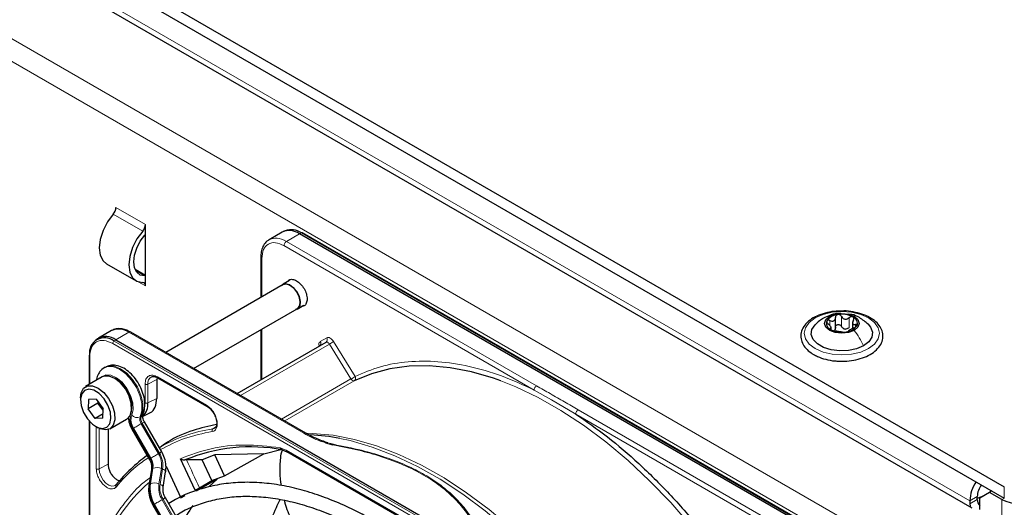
# Paper-space layout 'Blatt4' of a CAD drawing. Header units: millimetres. Extents: x 5 to 418, y 2 to 292.
# Tile 74 of 111: x 124 to 148, y 218 to 229. Entities that reach past the tile are written whole.
import ezdxf

# ---------------------------------------------------------------- set-up
doc = ezdxf.new("R2010")
doc.units = ezdxf.units.MM

psp = doc.layouts.new('Blatt4')

# ---------------------------------------------------------------- linework, layer by layer
at = {"color": 7, "linetype": 'Continuous', "lineweight": 25}
for p, q in [((90.097, 251.34), (147.844, 218.003)), ((90.097, 251.068), (147.844, 217.731)), ((90.757, 250.006), (147.066, 217.499)), ((127.279, 224.046), (127.279, 224.282)), ((127.279, 223.048), (127.279, 224.046)), ((130.552, 224.1), (130.238, 223.919)), ((130.624, 224.134), (130.579, 224.113)), ((143.944, 216.568), (130.969, 224.059)), ((144.009, 216.589), (131.034, 224.08)), ((126.346, 223.344), (127.053, 222.935)), ((130.042, 223.503), (130.042, 222.534)), ((127.279, 223.061), (127.031, 223.204)), ((127.279, 222.812), (127.279, 223.048)), ((130.577, 222.843), (127.766, 221.22)), ((130.726, 222.938), (130.573, 222.85)), ((130.915, 222.258), (131.068, 222.347)), ((128.432, 220.835), (130.91, 222.265)), ((143.802, 221.793), (143.802, 222.056)), ((144.211, 221.952), (144.211, 221.789)), ((126.467, 221.742), (126.154, 221.561)), ((131.115, 219.286), (126.926, 221.705)), ((130.042, 221.764), (130.042, 220.562)), ((143.698, 221.758), (143.698, 221.832)), ((126.129, 221.545), (126.089, 221.515)), ((126.571, 221.52), (139.546, 214.029)), ((129.473, 220.234), (131.602, 221.463)), ((125.93, 221.134), (125.93, 220.449)), ((126.315, 220.863), (126.291, 220.85)), ((126.245, 220.631), (125.844, 220.399)), ((127.56, 220.615), (127.551, 220.567)), ((127.551, 220.567), (127.551, 220.118)), ((127.578, 220.607), (128.752, 219.929)), ((125.723, 220.132), (125.723, 220.078)), ((125.917, 220.094), (125.907, 219.865)), ((126.142, 220.001), (125.907, 219.865)), ((126.099, 220.096), (125.917, 220.094)), ((126.099, 220.096), (126.27, 219.869)), ((126.142, 220.001), (126.144, 220.036)), ((126.167, 220.006), (126.142, 220.001)), ((126.269, 219.833), (126.142, 220.001)), ((126.078, 219.638), (125.907, 219.865)), ((126.265, 219.745), (126.078, 219.638)), ((126.26, 219.64), (126.27, 219.869)), ((127.211, 219.686), (127.383, 219.771)), ((125.93, 219.578), (125.93, 214.083)), ((126.26, 219.64), (126.078, 219.638)), ((126.427, 219.389), (126.828, 219.62)), ((127.669, 218.837), (127.255, 219.554)), ((126.089, 219.445), (126.136, 219.418)), ((126.384, 219.37), (126.384, 218.538)), ((126.955, 219.381), (127.369, 218.664)), ((128.937, 219.405), (128.895, 219.389)), ((131.592, 219.056), (131.766, 219.003)), ((131.682, 219.044), (131.778, 219.017)), ((127.611, 218.946), (127.607, 218.944)), ((130.111, 218.793), (128.937, 218.764)), ((129.169, 218.264), (130.111, 218.793)), ((130.111, 218.793), (130.517, 218.893)), ((130.533, 218.894), (130.667, 218.841)), ((130.666, 218.842), (135.335, 216.146)), ((128.468, 217.922), (128.116, 218.673)), ((128.258, 218.644), (128.225, 218.642)), ((128.637, 218.649), (128.258, 218.644)), ((128.937, 218.764), (128.637, 218.649)), ((128.87, 218.148), (128.637, 218.649)), ((129.169, 218.264), (128.937, 218.764)), ((127.421, 218.409), (127.361, 218.039)), ((127.702, 217.99), (127.762, 218.36)), ((127.772, 218.493), (128.124, 217.734)), ((128.997, 218.182), (128.493, 217.899)), ((128.57, 217.975), (128.87, 218.148)), ((128.808, 218.01), (128.997, 218.182)), ((128.87, 218.148), (129.169, 218.264)), ((147.49, 217.867), (147.255, 217.731)), ((147.549, 217.901), (147.49, 217.867)), ((147.785, 217.697), (147.49, 217.867)), ((131.752, 210.813), (127.755, 217.735)), ((128.124, 217.734), (128.23, 217.792)), ((147.019, 217.663), (147.019, 217.595)), ((147.196, 217.697), (147.196, 217.765)), ((147.255, 217.459), (147.255, 217.731)), ((127.455, 217.562), (131.451, 210.64))]:
    psp.add_line(p, q, dxfattribs=at)
at = {"color": 7, "linetype": 'Continuous', "lineweight": 18}
for p, q in [((147.019, 217.663), (90.804, 250.115)), ((89.095, 248.924), (145.192, 216.54)), ((88.859, 248.516), (144.957, 216.132)), ((127.279, 224.282), (126.572, 224.69)), ((127.212, 224.121), (126.505, 224.529)), ((130.655, 223.878), (130.969, 224.059)), ((130.969, 224.059), (131.012, 224.079)), ((131.012, 224.079), (143.987, 216.589)), ((136.586, 220.318), (130.596, 223.776)), ((136.644, 220.42), (130.655, 223.878)), ((130.066, 223.469), (130.066, 222.548)), ((127.264, 223.049), (127.045, 223.175)), ((127.108, 222.911), (127.279, 222.812)), ((143.667, 221.863), (143.667, 221.98)), ((143.943, 221.841), (143.943, 222.08)), ((144.128, 221.813), (144.128, 222.051)), ((144.28, 221.823), (144.28, 221.885)), ((126.571, 221.52), (126.884, 221.7)), ((126.884, 221.7), (131.073, 219.282)), ((130.066, 221.778), (130.066, 220.576)), ((143.679, 221.77), (143.679, 221.792)), ((139.471, 213.94), (126.495, 221.431)), ((126.527, 221.49), (126.571, 221.52)), ((139.503, 214), (126.527, 221.49)), ((129.552, 220.188), (131.683, 221.419)), ((131.465, 221.48), (131.62, 221.569)), ((132.2, 220.583), (131.683, 221.419)), ((131.782, 221.48), (132.299, 220.644)), ((125.945, 221.113), (125.945, 220.457)), ((127.269, 220.009), (127.269, 220.458)), ((127.551, 220.567), (127.338, 220.457)), ((127.338, 220.008), (127.338, 220.457)), ((127.568, 220.63), (128.742, 219.952)), ((132.2, 220.583), (130.535, 219.621)), ((132.28, 220.537), (130.614, 219.576)), ((136.586, 220.318), (137.005, 220.085)), ((127.551, 220.118), (127.338, 220.008)), ((137.005, 220.085), (137.583, 219.743)), ((143.572, 216.285), (137.583, 219.743)), ((143.631, 216.387), (137.641, 219.844)), ((125.945, 219.562), (125.945, 214.237)), ((127.175, 219.687), (127.152, 219.674)), ((127.2, 219.522), (127.176, 219.509)), ((127.59, 218.792), (127.176, 219.509)), ((127.2, 219.522), (127.614, 218.806)), ((126.102, 218.428), (126.102, 219.456)), ((126.171, 218.427), (126.171, 219.399)), ((127.392, 218.678), (126.979, 219.395)), ((126.995, 219.404), (127.409, 218.687)), ((128.895, 219.389), (128.961, 219.433)), ((130.506, 218.935), (130.649, 218.88)), ((130.649, 218.88), (135.317, 216.185)), ((127.409, 218.687), (127.392, 218.678)), ((126.171, 218.427), (126.384, 218.538)), ((127.381, 218.064), (127.441, 218.434)), ((127.458, 218.444), (127.398, 218.073)), ((127.441, 218.434), (127.458, 218.444)), ((127.601, 218.068), (127.661, 218.438)), ((127.689, 218.427), (127.629, 218.057)), ((127.398, 218.073), (127.381, 218.064)), ((147.844, 217.731), (147.844, 218.003)), ((131.673, 210.768), (127.677, 217.69)), ((127.7, 217.704), (131.697, 210.781)), ((147.196, 217.765), (147.019, 217.663)), ((147.196, 217.697), (147.019, 217.595)), ((147.844, 217.731), (147.785, 217.697)), ((147.785, 192.18), (147.785, 217.697)), ((127.479, 217.576), (127.495, 217.585)), ((131.475, 210.654), (127.479, 217.576)), ((127.495, 217.585), (131.492, 210.663))]:
    psp.add_line(p, q, dxfattribs=at)
at = {"color": 7, "linetype": 'Continuous', "lineweight": 25, "flags": 128}
for points in [[(126.505, 224.529), (126.369, 224.345), (126.263, 224.138), (126.196, 223.926), (126.173, 223.725), (126.196, 223.55), (126.263, 223.416), (126.346, 223.344)], [(127.212, 224.121), (127.076, 223.937), (126.97, 223.73), (126.903, 223.518), (126.88, 223.317), (126.903, 223.142), (126.97, 223.007), (127.076, 222.923), (127.212, 222.896)], [(127.264, 223.049), (127.155, 223.07), (127.07, 223.137), (127.016, 223.245), (126.998, 223.385), (127.016, 223.546), (127.07, 223.716), (127.155, 223.881), (127.264, 224.028)], [(130.54, 222.821), (130.56, 222.841), (130.634, 222.866)], [(130.577, 222.843), (130.637, 222.858), (130.725, 222.836), (130.816, 222.771), (130.897, 222.673), (130.954, 222.557), (130.979, 222.44), (130.968, 222.341), (130.923, 222.274), (130.91, 222.265)], [(130.634, 222.866), (130.725, 222.843), (130.818, 222.776), (130.901, 222.676), (130.959, 222.557), (130.985, 222.437), (130.974, 222.335), (130.928, 222.267), (130.873, 222.244)], [(143.663, 222.083), (143.797, 222.135), (143.955, 222.153), (144.113, 222.135), (144.247, 222.083), (144.336, 222.006), (144.367, 221.915), (144.336, 221.824), (144.247, 221.747)], [(144.473, 221.378), (144.306, 221.305), (144.111, 221.263), (143.903, 221.255), (143.699, 221.28), (143.515, 221.338), (143.368, 221.423), (143.268, 221.529), (143.223, 221.647), (143.238, 221.767), (143.311, 221.88), (143.316, 221.885)], [(144.247, 221.747), (144.113, 221.695), (143.955, 221.677), (143.797, 221.695), (143.663, 221.747), (143.574, 221.824), (143.542, 221.915), (143.574, 222.006), (143.663, 222.083)], [(144.585, 221.894), (144.642, 221.825), (144.686, 221.707), (144.671, 221.587), (144.598, 221.474), (144.473, 221.378)], [(135.786, 220.536), (135.611, 220.598), (135.085, 220.751), (134.571, 220.85), (134.071, 220.896), (133.59, 220.887), (133.129, 220.824), (132.691, 220.708), (132.28, 220.537)], [(126.828, 219.62), (126.833, 219.623), (126.91, 219.708), (126.947, 219.838), (126.939, 219.999), (126.887, 220.174), (126.798, 220.343), (126.68, 220.489), (126.546, 220.596), (126.412, 220.651), (126.291, 220.65), (126.245, 220.631)], [(125.723, 220.132), (125.738, 220.251), (125.796, 220.36), (125.89, 220.419), (126.011, 220.42), (126.146, 220.364), (126.279, 220.258), (126.397, 220.112), (126.486, 219.942), (126.538, 219.768), (126.546, 219.606), (126.509, 219.476), (126.432, 219.392), (126.323, 219.362), (126.323, 219.362)], [(126.255, 219.395), (126.356, 219.425), (126.425, 219.508), (126.453, 219.634), (126.438, 219.789), (126.38, 219.952), (126.287, 220.106), (126.171, 220.231), (126.044, 220.311), (125.923, 220.338), (125.821, 220.309), (125.752, 220.226), (125.724, 220.099), (125.739, 219.945), (125.797, 219.781), (125.89, 219.628), (126.007, 219.503), (126.133, 219.422), (126.255, 219.395)], [(126.323, 219.362), (126.194, 219.389), (126.136, 219.418)], [(131.933, 219.16), (131.668, 219.205), (131.234, 219.248)], [(147.196, 217.728), (147.306, 217.768), (147.34, 217.78)], [(147.315, 217.766), (147.278, 217.753), (147.196, 217.723)], [(147.019, 217.595), (147.028, 217.537), (147.035, 217.518)]]:
    psp.add_lwpolyline(points, dxfattribs=at)
at = {"color": 7, "linetype": 'Continuous', "lineweight": 18, "flags": 128}
for points in [[(143.318, 222.044), (143.505, 222.127), (143.722, 222.179), (143.955, 222.196), (144.188, 222.179), (144.405, 222.127), (144.591, 222.044), (144.734, 221.937), (144.824, 221.811), (144.855, 221.677), (144.824, 221.542), (144.734, 221.417), (144.591, 221.31), (144.405, 221.227), (144.188, 221.175), (143.955, 221.157), (143.722, 221.175), (143.505, 221.227), (143.318, 221.31), (143.175, 221.417), (143.086, 221.542), (143.055, 221.677), (143.086, 221.811), (143.175, 221.937), (143.318, 222.044)], [(131.683, 221.419), (131.674, 221.431), (131.664, 221.443), (131.654, 221.452), (131.642, 221.46), (131.631, 221.464), (131.621, 221.467), (131.611, 221.466), (131.602, 221.463)], [(126.198, 220.604), (126.228, 220.636), (126.328, 220.683), (126.452, 220.675), (126.586, 220.613), (126.718, 220.502), (126.834, 220.355), (126.922, 220.185), (126.973, 220.011), (126.982, 219.85), (126.949, 219.718)], [(127.152, 219.674), (127.192, 219.818), (127.19, 219.993), (127.146, 220.185), (127.063, 220.378), (126.948, 220.556), (126.81, 220.706), (126.661, 220.815), (126.512, 220.875), (126.376, 220.88), (126.291, 220.85)], [(126.315, 220.863), (126.4, 220.894), (126.536, 220.889), (126.685, 220.829), (126.834, 220.72), (126.971, 220.57), (127.086, 220.391), (127.169, 220.198), (127.214, 220.007), (127.216, 219.832), (127.175, 219.687)], [(132.28, 220.537), (132.271, 220.535), (132.262, 220.535), (132.251, 220.537), (132.24, 220.542), (132.229, 220.549), (132.219, 220.559), (132.209, 220.57), (132.2, 220.583)], [(141.67, 215.223), (141.251, 215.863), (140.808, 216.478), (140.341, 217.066), (139.855, 217.623), (139.351, 218.145), (138.834, 218.629), (138.305, 219.073), (137.769, 219.473), (137.228, 219.828), (136.686, 220.135), (136.146, 220.392), (135.786, 220.536)], [(126.995, 219.404), (127.012, 219.414), (127.032, 219.425), (127.055, 219.439), (127.079, 219.453), (127.105, 219.467), (127.13, 219.482), (127.154, 219.496), (127.176, 219.509)], [(127.2, 219.522), (127.219, 219.534), (127.235, 219.543), (127.246, 219.549), (127.253, 219.553), (127.255, 219.554)], [(131.119, 219.283), (131.272, 219.28), (131.771, 219.234), (132.286, 219.135), (132.812, 218.981), (133.346, 218.776), (133.886, 218.519), (134.428, 218.212), (134.969, 217.857), (135.505, 217.457), (136.034, 217.013), (136.552, 216.529), (137.055, 216.007), (137.331, 215.698)], [(137.083, 215.841), (136.968, 215.968), (136.463, 216.491), (135.943, 216.977), (135.413, 217.423), (134.875, 217.824), (134.333, 218.18), (133.789, 218.488), (133.248, 218.745), (132.711, 218.952), (132.184, 219.105), (131.933, 219.16)], [(127.409, 218.687), (127.426, 218.697), (127.446, 218.709), (127.469, 218.722), (127.493, 218.736), (127.519, 218.751), (127.544, 218.765), (127.568, 218.779), (127.59, 218.792)], [(127.614, 218.806), (127.633, 218.817), (127.649, 218.826), (127.66, 218.832), (127.667, 218.836), (127.669, 218.837)], [(126.555, 218.03), (126.533, 218.019), (126.471, 218.014), (126.401, 218.038), (126.331, 218.089), (126.267, 218.161), (126.215, 218.248), (126.182, 218.34), (126.171, 218.427)], [(127.689, 218.427), (127.713, 218.417), (127.733, 218.406), (127.748, 218.393), (127.758, 218.38), (127.763, 218.368), (127.762, 218.36)], [(127.629, 218.057), (127.653, 218.047), (127.673, 218.036), (127.688, 218.023), (127.698, 218.01), (127.702, 217.998), (127.702, 217.99)], [(127.495, 217.585), (127.512, 217.595), (127.532, 217.607), (127.555, 217.62), (127.58, 217.634), (127.605, 217.649), (127.63, 217.663), (127.654, 217.677), (127.677, 217.69)], [(127.7, 217.704), (127.719, 217.715), (127.735, 217.724), (127.746, 217.73), (127.753, 217.734), (127.755, 217.735)]]:
    psp.add_lwpolyline(points, dxfattribs=at)
at = {"color": 7, "linetype": 'Continuous', "lineweight": 25}
for centre, radius, start, end in [((126.314, 224.703), 0.258, 317.8603, 357.2306), ((127.021, 224.295), 0.258, 317.8603, 357.2306), ((126.867, 224.377), 0.528, 318.6667, 321.2143), ((130.725, 223.718), 0.419, 54.3824, 114.3071), ((130.765, 223.729), 0.429, 54.844, 109.1737), ((131.024, 224.059), 0.0233, 64.1059, 120.3461), ((127.266, 222.907), 0.141, 84.9435, 91.0853), ((127.208, 222.825), 0.0717, 349.9745, 86.6766), ((143.878, 221.782), 0.342, 93.4335, 146.5611), ((143.955, 221.557), 0.576, 62.6428, 99.7711), ((143.748, 221.916), 0.165, 160.539, 249.2579), ((144.031, 222.048), 0.342, 273.4335, 326.5611), ((144.162, 221.914), 0.165, 340.539, 69.2579), ((126.64, 221.36), 0.419, 54.3824, 114.3071), ((126.909, 221.666), 0.0419, 65.6929, 125.6176), ((143.954, 222.273), 0.576, 242.6428, 279.7711), ((144.057, 221.988), 0.211, 254.2708, 268.1431), ((126.299, 221.21), 0.362, 50.7967, 189.214), ((126.332, 221.211), 0.39, 52.237, 121.2851), ((125.954, 221.132), 0.0233, 119.6454, 175.8931), ((126.136, 219.894), 0.812, 0.4784, 59.5162), ((126.96, 219.974), 0.379, 312.0455, 5.0454), ((129.804, 214.824), 4.132, 79.4654, 112.462), ((129.543, 215.651), 3.814, 125.6685, 140.9731), ((147.884, 217.629), 0.866, 145.4765, 177.7594), ((147.695, 217.745), 0.5, 142.8287, 177.6905), ((147.454, 217.71), 0.259, 182.8599, 219.5515), ((148.197, 218.493), 0.897, 242.6097, 297.3903), ((131.703, 215.195), 4.044, 144.3658, 152.1043)]:
    psp.add_arc(centre, radius, start, end, dxfattribs=at)
at = {"color": 7, "linetype": 'Continuous', "lineweight": 18}
for centre, radius, start, end in [((126.573, 221.427), 0.0777, 125.6892, 177.1989), ((131.402, 221.436), 0.0772, 307.8335, 35.0766), ((131.557, 221.525), 0.0769, 306.3512, 35.1851), ((130.914, 222.751), 1.539, 299.9888, 304.3156), ((125.954, 221.135), 0.0242, 184.4143, 246.9058), ((126.228, 219.945), 0.728, 343.757, 77.875), ((127.511, 220.48), 0.175, 119.2886, 187.7145), ((131.431, 221.915), 1.539, 299.9888, 304.3156), ((132.233, 220.601), 0.0788, 306.4033, 33.6243), ((127.308, 219.621), 0.4, 162.4884, 214.4618), ((127.294, 219.609), 0.362, 162.4884, 214.4618), ((127.08, 219.832), 0.174, 221.048, 294.5), ((127.333, 219.617), 0.19, 162.4884, 214.4618), ((127.357, 219.63), 0.19, 162.4884, 214.4618), ((127.13, 219.768), 0.0922, 299.1324, 333.6598), ((144.359, 189.278), 34.772, 119.9893, 120.0346), ((129.471, 215.703), 3.731, 98.8797, 119.9002), ((131.097, 219.251), 0.0398, 63.3674, 127.3209), ((127.124, 218.515), 0.543, 351.8933, 30.7356), ((127.115, 218.509), 0.58, 351.8933, 30.7356), ((144.773, 188.561), 34.772, 119.9893, 120.0346), ((127.071, 218.487), 0.374, 351.8933, 30.7356), ((127.088, 218.496), 0.374, 351.8933, 30.7356), ((102.827, 206.365), 28.241, 24.2762, 25.7742), ((127.456, 218.402), 0.0351, 113.9711, 167.4982), ((127.553, 218.185), 0.276, 66.9099, 110.1284), ((130.108, 214.977), 4.159, 131.1389, 160.5535), ((127.493, 217.815), 0.276, 66.9099, 110.1284), ((127.395, 218.032), 0.0351, 113.9757, 167.4497), ((128.122, 217.958), 0.748, 171.8933, 210.7356), ((128.139, 217.968), 0.748, 171.8933, 210.7356), ((128.175, 217.986), 0.58, 171.8933, 210.7356), ((128.166, 217.981), 0.543, 171.8933, 210.7356), ((144.859, 187.459), 34.772, 119.9893, 120.0346)]:
    psp.add_arc(centre, radius, start, end, dxfattribs=at)
at = {"color": 7, "linetype": 'Continuous', "lineweight": 25}
for points, knots in [([(130.253, 223.92), (130.23, 223.909), (130.169, 223.878), (130.102, 223.786), (130.057, 223.665), (130.039, 223.568), (130.043, 223.511), (130.044, 223.502)], [0, 0, 0, 0, 0.167856, 0.44212, 0.708909, 0.953399, 1, 1, 1, 1]), ([(130.684, 222.914), (130.694, 222.929), (130.721, 222.967), (130.798, 222.976), (130.897, 222.943), (130.997, 222.862), (131.08, 222.749), (131.139, 222.618), (131.147, 222.537), (131.15, 222.496)], [0, 0, 0, 0, 0.092391, 0.243659, 0.394927, 0.546196, 0.697464, 0.848732, 1, 1, 1, 1]), ([(131.15, 222.496), (131.146, 222.461), (131.138, 222.389), (131.09, 222.329), (131.043, 222.324), (131.026, 222.323)], [0, 0, 0, 0, 0.382955, 0.765909, 1, 1, 1, 1]), ([(143.97, 222.21), (143.904, 222.209), (143.761, 222.207), (143.551, 222.165), (143.352, 222.095), (143.185, 221.996), (143.058, 221.874), (142.982, 221.732), (142.963, 221.583), (143, 221.44), (143.086, 221.312), (143.186, 221.225), (143.257, 221.181), (143.277, 221.169)], [0, 0, 0, 0, 0.086679, 0.18602, 0.285774, 0.386232, 0.487425, 0.587594, 0.683756, 0.776289, 0.868666, 0.964239, 1, 1, 1, 1]), ([(143.932, 222.15), (143.916, 222.152), (143.838, 222.161), (143.704, 222.127), (143.599, 222.078), (143.55, 222.055)], [0, 0, 0, 0, 0.12537, 0.585999, 1, 1, 1, 1]), ([(143.858, 222.124), (143.85, 222.122), (143.833, 222.118), (143.815, 222.102), (143.804, 222.081), (143.803, 222.066), (143.802, 222.058)], [0, 0, 0, 0, 0.250033, 0.499632, 0.749228, 1, 1, 1, 1]), ([(143.943, 222.08), (143.939, 222.087), (143.93, 222.101), (143.909, 222.116), (143.884, 222.126), (143.867, 222.125), (143.858, 222.124)], [0, 0, 0, 0, 0.249815, 0.499908, 0.75012, 1, 1, 1, 1]), ([(143.88, 221.012), (143.924, 221.009), (144.044, 221.002), (144.24, 221.027), (144.451, 221.08), (144.637, 221.164), (144.788, 221.274), (144.893, 221.405), (144.944, 221.552), (144.936, 221.7), (144.877, 221.837), (144.771, 221.958), (144.623, 222.061), (144.438, 222.142), (144.226, 222.192), (144.065, 222.215), (143.98, 222.21), (143.97, 222.21)], [0, 0, 0, 0, 0.043178, 0.116961, 0.19094, 0.26533, 0.340301, 0.415461, 0.48884, 0.558844, 0.627333, 0.696902, 0.76915, 0.842962, 0.916921, 0.990714, 1, 1, 1, 1]), ([(144.59, 221.889), (144.52, 221.946), (144.4, 222.047), (144.234, 222.125), (144.146, 222.131), (144.124, 222.132)], [0, 0, 0, 0, 0.507466, 0.877443, 1, 1, 1, 1]), ([(143.516, 222.04), (143.482, 222.019), (143.409, 221.974), (143.347, 221.914), (143.314, 221.883)], [0, 0, 0, 0, 0.473586, 1, 1, 1, 1]), ([(143.593, 221.971), (143.591, 221.966), (143.588, 221.955), (143.596, 221.935), (143.61, 221.916), (143.623, 221.904), (143.629, 221.898)], [0, 0, 0, 0, 0.249857, 0.499466, 0.749011, 1, 1, 1, 1]), ([(143.667, 221.98), (143.659, 221.983), (143.644, 221.989), (143.621, 221.99), (143.602, 221.984), (143.596, 221.976), (143.593, 221.971)], [0, 0, 0, 0, 0.2498071, 0.5000551, 0.7503094, 1, 1, 1, 1]), ([(143.679, 221.792), (143.686, 221.794), (143.697, 221.797), (143.699, 221.811), (143.695, 221.825), (143.685, 221.842), (143.665, 221.868), (143.644, 221.886), (143.629, 221.898)], [0, 0, 0, 0, 0.249201, 0.374338, 0.498932, 0.624008, 0.74976, 1, 1, 1, 1]), ([(143.667, 221.98), (143.684, 221.974), (143.71, 221.965), (143.742, 221.967), (143.764, 221.975), (143.782, 221.99), (143.799, 222.016), (143.801, 222.041), (143.802, 222.058)], [0, 0, 0, 0, 0.249168, 0.374303, 0.498903, 0.623987, 0.749746, 1, 1, 1, 1]), ([(143.802, 221.82), (143.803, 221.827), (143.804, 221.843), (143.815, 221.863), (143.833, 221.879), (143.857, 221.887), (143.884, 221.887), (143.909, 221.878), (143.93, 221.862), (143.939, 221.848), (143.943, 221.841)], [0, 0, 0, 0, 0.125193, 0.249438, 0.374279, 0.499024, 0.623869, 0.749369, 0.87443, 1, 1, 1, 1]), ([(143.943, 222.08), (143.953, 222.065), (143.967, 222.042), (143.998, 222.023), (144.024, 222.015), (144.052, 222.015), (144.089, 222.023), (144.112, 222.04), (144.128, 222.051)], [0, 0, 0, 0, 0.2491995, 0.3743362, 0.4989302, 0.6240074, 0.7497593, 1, 1, 1, 1]), ([(144.22, 222.068), (144.213, 222.071), (144.199, 222.077), (144.174, 222.075), (144.149, 222.067), (144.135, 222.056), (144.128, 222.051)], [0, 0, 0, 0, 0.249991, 0.499611, 0.749127, 1, 1, 1, 1]), ([(144.231, 221.992), (144.223, 221.976), (144.212, 221.952), (144.211, 221.924), (144.215, 221.905), (144.225, 221.892), (144.245, 221.882), (144.266, 221.884), (144.28, 221.885)], [0, 0, 0, 0, 0.249201, 0.3743378, 0.4989316, 0.6240084, 0.74976, 1, 1, 1, 1]), ([(144.231, 221.992), (144.234, 221.999), (144.241, 222.013), (144.243, 222.035), (144.237, 222.055), (144.226, 222.064), (144.22, 222.068)], [0, 0, 0, 0, 0.249852, 0.499902, 0.750115, 1, 1, 1, 1]), ([(144.242, 221.804), (144.25, 221.807), (144.266, 221.814), (144.289, 221.828), (144.308, 221.844), (144.314, 221.854), (144.317, 221.859)], [0, 0, 0, 0, 0.249807, 0.500055, 0.750309, 1, 1, 1, 1]), ([(144.317, 221.859), (144.318, 221.864), (144.321, 221.873), (144.314, 221.882), (144.3, 221.887), (144.287, 221.886), (144.28, 221.885)], [0, 0, 0, 0, 0.2498571, 0.4994664, 0.7490114, 1, 1, 1, 1]), ([(126.926, 221.702), (126.903, 221.715), (126.844, 221.75), (126.745, 221.781), (126.631, 221.792), (126.537, 221.78), (126.491, 221.75), (126.477, 221.74)], [0, 0, 0, 0, 0.143792, 0.380812, 0.625008, 0.880873, 1, 1, 1, 1]), ([(143.679, 221.792), (143.675, 221.791), (143.668, 221.789), (143.667, 221.782), (143.673, 221.773), (143.684, 221.766), (143.69, 221.762)], [0, 0, 0, 0, 0.249852, 0.499902, 0.750115, 1, 1, 1, 1]), ([(143.69, 221.762), (143.697, 221.758), (143.71, 221.751), (143.736, 221.743), (143.761, 221.736), (143.775, 221.734), (143.782, 221.732)], [0, 0, 0, 0, 0.249991, 0.499611, 0.749127, 1, 1, 1, 1]), ([(143.802, 221.82), (143.802, 221.807), (143.801, 221.781), (143.787, 221.761), (143.78, 221.751)], [0, 0, 0, 0, 0.50155, 1, 1, 1, 1]), ([(143.966, 221.704), (143.957, 221.705), (143.943, 221.707), (143.912, 221.711), (143.885, 221.715), (143.857, 221.719), (143.821, 221.726), (143.797, 221.73), (143.782, 221.732)], [0, 0, 0, 0, 0.2491995, 0.3743362, 0.4989302, 0.6240074, 0.7497593, 1, 1, 1, 1]), ([(144, 221.785), (143.988, 221.792), (143.964, 221.806), (143.95, 221.83), (143.943, 221.841)], [0, 0, 0, 0, 0.498457, 1, 1, 1, 1]), ([(143.966, 221.704), (143.971, 221.703), (143.98, 221.702), (144.001, 221.702), (144.026, 221.703), (144.043, 221.705), (144.052, 221.706)], [0, 0, 0, 0, 0.249815, 0.499908, 0.75012, 1, 1, 1, 1]), ([(144.128, 221.813), (144.116, 221.804), (144.093, 221.786), (144.065, 221.78), (144.051, 221.777)], [0, 0, 0, 0, 0.501552, 1, 1, 1, 1]), ([(144.052, 221.706), (144.06, 221.707), (144.077, 221.71), (144.095, 221.716), (144.106, 221.722), (144.107, 221.724), (144.107, 221.726)], [0, 0, 0, 0, 0.250033, 0.499632, 0.749228, 1, 1, 1, 1]), ([(144.242, 221.804), (144.225, 221.796), (144.2, 221.785), (144.167, 221.768), (144.145, 221.755), (144.128, 221.745), (144.111, 221.733), (144.109, 221.729), (144.107, 221.726)], [0, 0, 0, 0, 0.249168, 0.374303, 0.498903, 0.623987, 0.749746, 1, 1, 1, 1]), ([(131.457, 221.382), (131.457, 221.382), (131.456, 221.381), (131.452, 221.375), (131.449, 221.375), (131.449, 221.374)], [0, 0, 0, 0, 0.337931, 0.908636, 1, 1, 1, 1]), ([(143.277, 221.169), (143.307, 221.153), (143.395, 221.106), (143.564, 221.05), (143.741, 221.014), (143.848, 221.012), (143.88, 221.012)], [0, 0, 0, 0, 0.180167, 0.52014, 0.85956, 1, 1, 1, 1]), ([(127.213, 219.727), (127.225, 219.755), (127.255, 219.829), (127.27, 219.97), (127.25, 220.145), (127.191, 220.33), (127.099, 220.507), (126.978, 220.666), (126.836, 220.795), (126.686, 220.881), (126.539, 220.916), (126.412, 220.911), (126.346, 220.875), (126.319, 220.86)], [0, 0, 0, 0, 0.057899, 0.152686, 0.251734, 0.352726, 0.453488, 0.554523, 0.656615, 0.760844, 0.853475, 0.939999, 1, 1, 1, 1]), ([(126.294, 220.846), (126.283, 220.841), (126.231, 220.819), (126.165, 220.735), (126.114, 220.638), (126.107, 220.57), (126.105, 220.55)], [0, 0, 0, 0, 0.097085, 0.473832, 0.846947, 1, 1, 1, 1]), ([(127.426, 220.629), (127.432, 220.633), (127.442, 220.641), (127.46, 220.639), (127.469, 220.638)], [0, 0, 0, 0, 0.5175933, 1, 1, 1, 1]), ([(127.469, 220.638), (127.482, 220.638), (127.511, 220.639), (127.553, 220.624), (127.577, 220.608), (127.578, 220.607)], [0, 0, 0, 0, 0.424183, 0.976421, 1, 1, 1, 1]), ([(127.578, 220.608), (127.581, 220.606), (127.588, 220.603), (127.597, 220.607), (127.601, 220.609)], [0, 0, 0, 0, 0.4822783, 1, 1, 1, 1]), ([(127.381, 219.775), (127.386, 219.776), (127.449, 219.787), (127.524, 219.9), (127.542, 220.045), (127.551, 220.118)], [0, 0, 0, 0, 0.0447603, 0.5223801, 1, 1, 1, 1]), ([(128.752, 219.93), (128.755, 219.928), (128.762, 219.926), (128.771, 219.929), (128.775, 219.931)], [0, 0, 0, 0, 0.482284, 1, 1, 1, 1]), ([(128.752, 219.93), (128.752, 219.93), (128.767, 219.923), (128.799, 219.897), (128.857, 219.844), (128.893, 219.79), (128.916, 219.756)], [0, 0, 0, 0, 0.0015, 0.266685, 0.530343, 1, 1, 1, 1]), ([(128.916, 219.756), (128.934, 219.719), (128.959, 219.669), (128.978, 219.597), (128.986, 219.542), (128.983, 219.487), (128.97, 219.443), (128.955, 219.416), (128.94, 219.41), (128.935, 219.408)], [0, 0, 0, 0, 0.2383433, 0.3308667, 0.4759697, 0.6178962, 0.7639863, 0.9223789, 1, 1, 1, 1]), ([(137.583, 219.743), (137.837, 219.566), (138.346, 219.211), (139.097, 218.565), (139.827, 217.842), (140.523, 217.046), (141.179, 216.194), (141.572, 215.587), (141.768, 215.285)], [0, 0, 0, 0, 0.16549, 0.332238, 0.5, 0.66775, 0.834504, 1, 1, 1, 1]), ([(126.865, 219.656), (126.872, 219.607), (126.886, 219.514), (126.932, 219.424), (126.955, 219.381)], [0, 0, 0, 0, 0.514995, 1, 1, 1, 1]), ([(127.255, 219.554), (127.247, 219.568), (127.229, 219.602), (127.213, 219.654), (127.208, 219.697), (127.211, 219.723), (127.213, 219.726), (127.213, 219.727)], [0, 0, 0, 0, 0.1768056, 0.4226836, 0.6299768, 0.82324, 1, 1, 1, 1]), ([(128.982, 219.492), (128.793, 219.45), (128.377, 219.357), (127.924, 219.16), (127.68, 218.98), (127.618, 218.934)], [0, 0, 0, 0, 0.383877, 0.842753, 1, 1, 1, 1]), ([(131.651, 219.05), (131.551, 219.085), (131.359, 219.153), (131.194, 219.243), (131.115, 219.286)], [0, 0, 0, 0, 0.518013, 1, 1, 1, 1]), ([(127.762, 218.36), (127.766, 218.394), (127.777, 218.487), (127.755, 218.642), (127.708, 218.766), (127.674, 218.828), (127.669, 218.837)], [0, 0, 0, 0, 0.213395, 0.580888, 0.936398, 1, 1, 1, 1]), ([(130.533, 218.029), (130.52, 218.135), (130.491, 218.355), (130.513, 218.638), (130.532, 218.822), (130.56, 218.882), (130.561, 218.883)], [0, 0, 0, 0, 0.368249, 0.763111, 0.995812, 1, 1, 1, 1]), ([(131.778, 219.017), (131.776, 219.015), (131.772, 219.013), (131.768, 219.006), (131.766, 219.003)], [0, 0, 0, 0, 0.4999988, 1, 1, 1, 1]), ([(127.369, 218.664), (127.378, 218.646), (127.406, 218.593), (127.429, 218.501), (127.424, 218.438), (127.421, 218.409)], [0, 0, 0, 0, 0.2197806, 0.6416948, 1, 1, 1, 1]), ([(128.116, 218.673), (128.126, 218.666), (128.143, 218.656), (128.173, 218.647), (128.199, 218.641), (128.217, 218.642), (128.225, 218.642)], [0, 0, 0, 0, 0.3361266, 0.5608644, 0.7960602, 1, 1, 1, 1]), ([(126.384, 218.538), (126.386, 218.51), (126.39, 218.456), (126.423, 218.366), (126.473, 218.282), (126.535, 218.212), (126.603, 218.165), (126.652, 218.142), (126.673, 218.144), (126.674, 218.144)], [0, 0, 0, 0, 0.16455, 0.329101, 0.493651, 0.658201, 0.822751, 0.987302, 1, 1, 1, 1]), ([(137.421, 212.314), (137.351, 212.433), (137.162, 212.756), (136.824, 213.264), (136.415, 213.834), (135.983, 214.379), (135.534, 214.897), (135.069, 215.385), (134.59, 215.839), (134.101, 216.259), (133.604, 216.64), (133.101, 216.982), (132.595, 217.281), (132.089, 217.537), (131.586, 217.747), (131.089, 217.911), (130.599, 218.028), (130.121, 218.096), (129.657, 218.115), (129.21, 218.084), (128.781, 218.006), (128.377, 217.877), (128.06, 217.74), (127.889, 217.63), (127.836, 217.596)], [0, 0, 0, 0, 0.027836, 0.075404, 0.122977, 0.170555, 0.218143, 0.265742, 0.313355, 0.360985, 0.408634, 0.456301, 0.503986, 0.551687, 0.599395, 0.647094, 0.694763, 0.742373, 0.789887, 0.837268, 0.884487, 0.931535, 0.978434, 1, 1, 1, 1]), ([(126.573, 218.048), (126.571, 218.045), (126.566, 218.036), (126.558, 218.034), (126.554, 218.033)], [0, 0, 0, 0, 0.349285, 1, 1, 1, 1]), ([(127.361, 218.039), (127.357, 218.005), (127.347, 217.913), (127.368, 217.758), (127.415, 217.633), (127.45, 217.571), (127.455, 217.562)], [0, 0, 0, 0, 0.213395, 0.580888, 0.936398, 1, 1, 1, 1]), ([(127.755, 217.735), (127.745, 217.754), (127.718, 217.807), (127.695, 217.898), (127.7, 217.961), (127.702, 217.99)], [0, 0, 0, 0, 0.2197806, 0.6416948, 1, 1, 1, 1]), ([(128.468, 217.922), (128.475, 217.925), (128.488, 217.931), (128.516, 217.946), (128.545, 217.961), (128.562, 217.971), (128.57, 217.975)], [0, 0, 0, 0, 0.250494, 0.503104, 0.754115, 1, 1, 1, 1]), ([(128.002, 217.307), (128.05, 217.338), (128.207, 217.441), (128.503, 217.568), (128.886, 217.688), (129.293, 217.758), (129.718, 217.781), (130.16, 217.756), (130.617, 217.684), (131.085, 217.565), (131.562, 217.4), (132.046, 217.189), (132.534, 216.933), (133.023, 216.635), (133.51, 216.295), (133.993, 215.916), (134.468, 215.499), (134.933, 215.048), (135.386, 214.563), (135.823, 214.049), (136.242, 213.508), (136.639, 212.942), (136.937, 212.487), (137.093, 212.217), (137.133, 212.147)], [0, 0, 0, 0, 0.0209899, 0.069851, 0.1186882, 0.1673891, 0.2158993, 0.2642148, 0.3123657, 0.3603953, 0.4083456, 0.456251, 0.5041365, 0.5520177, 0.5999032, 0.6477998, 0.6957108, 0.7436373, 0.7915784, 0.8395326, 0.8874977, 0.9354713, 0.9834506, 1, 1, 1, 1]), ([(130.199, 216.996), (130.268, 217.167), (130.363, 217.406), (130.475, 217.631), (130.507, 217.694)], [0, 0, 0, 0, 0.717609, 1, 1, 1, 1]), ([(130.779, 217.212), (130.72, 217.339), (130.649, 217.49), (130.615, 217.652), (130.609, 217.678)], [0, 0, 0, 0, 0.838404, 1, 1, 1, 1])]:
    psp.add_open_spline(points, degree=3, knots=knots, dxfattribs=at)
at = {"color": 7, "linetype": 'Continuous', "lineweight": 18}
for points, knots in [([(130.596, 223.776), (130.527, 223.806), (130.388, 223.868), (130.213, 223.828), (130.09, 223.696), (130.074, 223.545), (130.066, 223.469)], [0, 0, 0, 0, 0.25, 0.5, 0.75, 1, 1, 1, 1]), ([(130.25, 223.921), (130.307, 223.941), (130.426, 223.984), (130.577, 223.914), (130.655, 223.878)], [0, 0, 0, 0, 0.484726, 1, 1, 1, 1]), ([(130.066, 223.469), (130.059, 223.474), (130.045, 223.484), (130.043, 223.496), (130.042, 223.502)], [0, 0, 0, 0, 0.516143, 1, 1, 1, 1]), ([(143.518, 222.037), (143.525, 222.042), (143.564, 222.074), (143.618, 222.079), (143.663, 222.083)], [0, 0, 0, 0, 0.162643, 1, 1, 1, 1]), ([(126.495, 221.431), (126.426, 221.462), (126.32, 221.511), (126.191, 221.506), (126.103, 221.474), (126.032, 221.414), (125.964, 221.305), (125.952, 221.189), (125.945, 221.113)], [0, 0, 0, 0, 0.239457, 0.368361, 0.5, 0.631639, 0.760543, 1, 1, 1, 1]), ([(131.435, 221.379), (131.433, 221.388), (131.428, 221.418), (131.438, 221.456), (131.456, 221.472), (131.465, 221.48)], [0, 0, 0, 0, 0.205862, 0.617587, 1, 1, 1, 1]), ([(131.62, 221.569), (131.631, 221.573), (131.654, 221.581), (131.7, 221.566), (131.746, 221.531), (131.77, 221.497), (131.782, 221.48)], [0, 0, 0, 0, 0.240773, 0.5, 0.759227, 1, 1, 1, 1]), ([(132.299, 220.644), (132.497, 220.729), (132.895, 220.899), (133.564, 221.011), (134.277, 221.016), (135.027, 220.9), (135.799, 220.678), (136.324, 220.438), (136.586, 220.318)], [0, 0, 0, 0, 0.165419, 0.332172, 0.5, 0.667816, 0.834575, 1, 1, 1, 1]), ([(127.269, 220.458), (127.273, 220.5), (127.282, 220.586), (127.351, 220.66), (127.45, 220.682), (127.529, 220.648), (127.568, 220.63)], [0, 0, 0, 0, 0.25, 0.5, 0.75, 1, 1, 1, 1]), ([(127.568, 220.63), (127.568, 220.625), (127.569, 220.616), (127.574, 220.609), (127.578, 220.608), (127.578, 220.608)], [0, 0, 0, 0, 0.4834479, 0.9669025, 1, 1, 1, 1]), ([(137.641, 219.844), (137.532, 219.907), (137.366, 220.003), (137.142, 220.132), (136.919, 220.261), (136.753, 220.357), (136.644, 220.42)], [0, 0, 0, 0, 0.328002, 0.499943, 0.671978, 1, 1, 1, 1]), ([(127.187, 219.748), (127.189, 219.749), (127.21, 219.767), (127.251, 219.844), (127.262, 219.944), (127.269, 220.009)], [0, 0, 0, 0, 0.019445, 0.36258, 1, 1, 1, 1]), ([(128.742, 219.952), (128.769, 219.934), (128.824, 219.897), (128.899, 219.806), (128.957, 219.702), (128.993, 219.595), (129.004, 219.494), (128.987, 219.408), (128.946, 219.345), (128.902, 219.331), (128.88, 219.325)], [0, 0, 0, 0, 0.121712, 0.25, 0.378287, 0.5, 0.621712, 0.75, 0.878287, 1, 1, 1, 1]), ([(128.742, 219.952), (128.742, 219.948), (128.743, 219.938), (128.748, 219.931), (128.752, 219.93), (128.752, 219.93)], [0, 0, 0, 0, 0.483457, 0.966913, 1, 1, 1, 1]), ([(128.88, 219.325), (128.654, 219.278), (128.214, 219.188), (127.827, 218.989), (127.639, 218.892)], [0, 0, 0, 0, 0.513266, 1, 1, 1, 1]), ([(128.88, 219.325), (128.879, 219.331), (128.875, 219.343), (128.876, 219.362), (128.883, 219.379), (128.891, 219.386), (128.895, 219.389)], [0, 0, 0, 0, 0.2499911, 0.4999941, 0.749997, 1, 1, 1, 1]), ([(131.073, 219.282), (131.196, 219.213), (131.354, 219.124), (131.549, 219.068), (131.592, 219.056)], [0, 0, 0, 0, 0.782522, 1, 1, 1, 1]), ([(128.116, 218.673), (128.356, 218.763), (128.836, 218.943), (129.641, 219.031), (130.218, 218.967), (130.506, 218.935)], [0, 0, 0, 0, 0.3332143, 0.6667754, 1, 1, 1, 1]), ([(130.559, 218.886), (130.553, 218.887), (130.541, 218.888), (130.526, 218.899), (130.513, 218.914), (130.508, 218.928), (130.506, 218.935)], [0, 0, 0, 0, 0.25, 0.5, 0.75, 1, 1, 1, 1]), ([(130.649, 218.88), (130.65, 218.872), (130.652, 218.856), (130.659, 218.843), (130.666, 218.842), (130.666, 218.842)], [0, 0, 0, 0, 0.494459, 0.988917, 1, 1, 1, 1]), ([(131.766, 219.003), (131.972, 218.963), (132.372, 218.886), (132.942, 218.724), (133.469, 218.527), (133.949, 218.288), (134.363, 218.011), (134.704, 217.707), (134.984, 217.378), (135.118, 217.147), (135.187, 217.028)], [0, 0, 0, 0, 0.12858, 0.250086, 0.375109, 0.5, 0.624891, 0.749913, 0.871409, 1, 1, 1, 1]), ([(135.224, 217.027), (135.146, 217.158), (134.999, 217.407), (134.701, 217.745), (134.361, 218.038), (133.972, 218.295), (133.528, 218.52), (133.021, 218.716), (132.436, 218.888), (132.004, 218.972), (131.778, 219.017)], [0, 0, 0, 0, 0.140701, 0.267721, 0.384941, 0.499776, 0.614572, 0.731748, 0.859012, 1, 1, 1, 1]), ([(127.346, 218.692), (127.246, 218.627), (126.961, 218.438), (126.728, 218.169), (126.577, 217.994)], [0, 0, 0, 0, 0.347882, 1, 1, 1, 1]), ([(126.577, 217.994), (126.56, 217.979), (126.526, 217.948), (126.451, 217.943), (126.369, 217.972), (126.286, 218.032), (126.211, 218.116), (126.15, 218.219), (126.11, 218.329), (126.105, 218.396), (126.102, 218.428)], [0, 0, 0, 0, 0.121713, 0.25, 0.378287, 0.5, 0.621713, 0.75, 0.878287, 1, 1, 1, 1]), ([(126.171, 218.427), (126.166, 218.425), (126.155, 218.421), (126.136, 218.419), (126.117, 218.421), (126.107, 218.426), (126.102, 218.428)], [0, 0, 0, 0, 0.250002, 0.500004, 0.750006, 1, 1, 1, 1]), ([(127.39, 218.214), (127.343, 218.181), (127.119, 218.024), (126.785, 217.64), (126.391, 217.073), (126.198, 216.618), (126.101, 216.392)], [0, 0, 0, 0, 0.081439, 0.388222, 0.695006, 1, 1, 1, 1]), ([(126.577, 217.994), (126.573, 217.999), (126.567, 218.01), (126.565, 218.027), (126.569, 218.042), (126.576, 218.049), (126.58, 218.053)], [0, 0, 0, 0, 0.25, 0.5, 0.75, 1, 1, 1, 1])]:
    psp.add_open_spline(points, degree=3, knots=knots, dxfattribs=at)
for points in [[(130.655, 223.878), (130.648, 223.872), (130.632, 223.861), (130.613, 223.834), (130.599, 223.804), (130.597, 223.785), (130.596, 223.776)], [(144.473, 221.378), (144.441, 221.443), (144.378, 221.574), (144.29, 221.689), (144.247, 221.747)], [(127.269, 220.458), (127.274, 220.455), (127.284, 220.451), (127.303, 220.449), (127.322, 220.45), (127.333, 220.455), (127.338, 220.457)], [(136.586, 220.318), (136.587, 220.327), (136.588, 220.346), (136.602, 220.376), (136.621, 220.403), (136.637, 220.414), (136.644, 220.42)], [(127.269, 220.009), (127.274, 220.006), (127.284, 220.002), (127.303, 220), (127.322, 220.001), (127.333, 220.005), (127.338, 220.008)], [(137.641, 219.844), (137.634, 219.839), (137.618, 219.828), (137.599, 219.801), (137.585, 219.771), (137.583, 219.752), (137.583, 219.743)]]:
    psp.add_open_spline(points, degree=3, dxfattribs=at)

doc.saveas('drawing.dxf')
